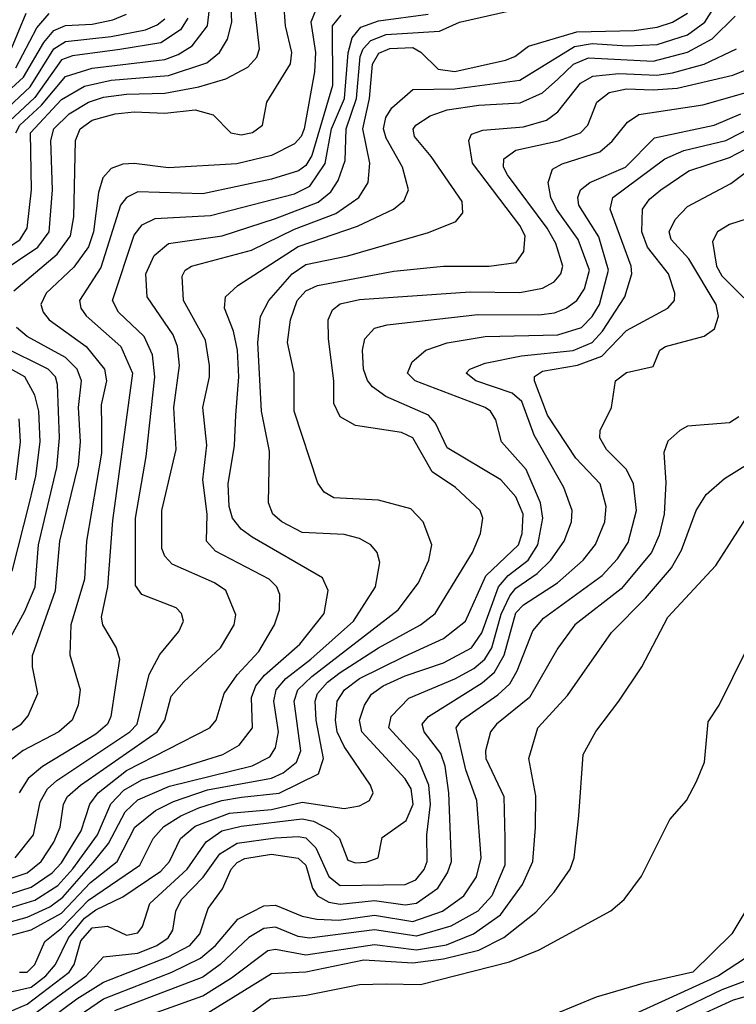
# Model space of a CAD drawing. Extents: x 997028 to 1115134, y 536408 to 618974.
# Tile 84 of 256: x 1012335 to 1014212, y 571111 to 573691. Entities that reach past the tile are written whole.
import ezdxf

# ---------------------------------------------------------------- set-up
doc = ezdxf.new("R2010")
doc.units = 0

msp = doc.modelspace()

# ---------------------------------------------------------------- linework, layer by layer
at = {"layer": '0CON10XD'}
for points in [[(1012214.8, 571335), (1012375, 571383.4), (1012435, 571421.7), (1012474.1, 571465.9), (1012539.1, 571555), (1012574, 571636), (1012608, 571672), (1012655, 571698.7), (1012867.5, 571765), (1012910.2, 571789.8), (1012944.8, 571835.2), (1012942.7, 571915), (1012954.2, 571945.8), (1012976.8, 571973.3), (1013068.7, 572055), (1013132.9, 572135), (1013143.3, 572195), (1013128.5, 572228.5), (1012944, 572335), (1012915, 572356.3), (1012892.5, 572385), (1012883.9, 572415), (1012881.6, 572475), (1012897.6, 572575), (1012901.6, 572655), (1012909.1, 572755), (1012905.4, 572825), (1012895.5, 572875), (1012871.4, 572935), (1012874.6, 572965), (1012906.2, 572995), (1013065, 573096.8), (1013220.1, 573149.9), (1013314.6, 573195), (1013342.3, 573217.7), (1013354, 573245), (1013338.3, 573305), (1013295, 573381.1), (1013288.3, 573405), (1013294.6, 573435.4), (1013309.7, 573460.3), (1013365, 573508.2), (1013475, 573510.2), (1013645, 573532.6), (1013789, 573621), (1013835, 573629), (1013926.8, 573623.2), (1014005, 573626.2), (1014085, 573651.8), (1014130.3, 573685), (1014173.5, 573755)], [(1012255, 573061.8), (1012335.7, 573114.3), (1012355.1, 573145), (1012366.4, 573245), (1012363.3, 573395), (1012445, 573482.5), (1012505, 573517.3), (1012575, 573532.9), (1012725, 573545.1), (1012825, 573578.4), (1012858.9, 573605), (1012879.7, 573640.3), (1012891.3, 573685), (1012887.6, 573765)], [(1012277.9, 573025), (1012382.4, 573095), (1012412, 573135), (1012421.4, 573245), (1012416.3, 573375), (1012424.9, 573405), (1012465, 573444.6), (1012515, 573475.6), (1012555, 573488.4), (1012615, 573496.2), (1012715, 573499.2), (1012804.5, 573515.5), (1012875, 573536.2), (1012933, 573567), (1012956.8, 573593.2), (1012963.3, 573615), (1012948, 573755)], [(1012324.9, 573395), (1012335.5, 573415), (1012392.3, 573467.7), (1012455, 573542.8), (1012525, 573564.5), (1012715, 573586.9), (1012750.3, 573599.7), (1012786.9, 573623.1), (1012827, 573675), (1012837.6, 573765)], [(1013116.8, 573733.2), (1013098.1, 573685), (1013110.4, 573605), (1013107.6, 573555), (1013080.1, 573405), (1013072.2, 573385), (1013055, 573366.1), (1012994.9, 573335.1), (1012903.7, 573313.7), (1012725, 573303.3), (1012635, 573314.7), (1012605, 573312.7), (1012575, 573301.5), (1012553.3, 573276.7), (1012541.8, 573238.2), (1012528.9, 573135), (1012515, 573095.9), (1012477.4, 573042.6), (1012404.3, 572975), (1012390.5, 572945), (1012396.2, 572925), (1012412.6, 572905), (1012509, 572835), (1012557.1, 572775), (1012562.8, 572745), (1012548.5, 572681.5), (1012549.3, 572625), (1012549.6, 572555), (1012510.2, 572325), (1012505.2, 572225), (1012468.8, 572105), (1012466.4, 572026.4), (1012493.2, 571935), (1012488.2, 571895), (1012472.4, 571855), (1012437.8, 571825), (1012344.3, 571775.7), (1012310.1, 571749.9)], [(1012319.4, 572980.6), (1012433.1, 573076.9), (1012468.1, 573125), (1012476.9, 573175), (1012481.2, 573375), (1012493.3, 573405), (1012525, 573428.3), (1012585, 573444.3), (1012635, 573449.6), (1012715, 573446.6), (1012795, 573454.8), (1012842.1, 573442.1), (1012888.1, 573395), (1012915, 573389.5), (1012945, 573396), (1012971.1, 573415), (1012982.7, 573475), (1013044.5, 573575.5), (1013048.3, 573605), (1013031.7, 573675), (1013027, 573735)], [(1012175, 571395.7), (1012355, 571455.6), (1012391.4, 571485), (1012425, 571535.8), (1012441.4, 571575), (1012449.7, 571635), (1012460.7, 571655), (1012494, 571685), (1012695.2, 571825), (1012715.2, 571855), (1012732.1, 571917.9), (1012765, 571956.1), (1012861.1, 572045), (1012897.2, 572105), (1012901.1, 572131.1), (1012875, 572195.4), (1012845.2, 572215.2), (1012735, 572264.2), (1012715.8, 572285), (1012707.7, 572305), (1012707.7, 572405), (1012744.8, 572565), (1012739.1, 572675), (1012754.1, 572785), (1012748.4, 572835), (1012737.4, 572865), (1012669.3, 572965), (1012665.9, 573025), (1012687.1, 573072.9), (1012725, 573104.8), (1012865.2, 573125.2), (1013005, 573169.9), (1013117.1, 573212.9), (1013150.1, 573239.9), (1013169.8, 573270.2), (1013187.4, 573322.6), (1013190.1, 573405), (1013217.7, 573485), (1013227.1, 573595), (1013235.3, 573615), (1013255, 573636.5), (1013295, 573652.6), (1013435, 573661.1), (1013487.3, 573685), (1013615, 573713.8)], [(1012185, 571360.4), (1012365, 571418), (1012420, 571455), (1012445, 571481.3), (1012496.2, 571565), (1012519.2, 571635), (1012540.6, 571665), (1012615, 571723.8), (1012833.3, 571835), (1012849.7, 571855), (1012870.8, 571925), (1012905, 571973.8), (1012961.6, 572035), (1013003.1, 572105), (1013015.8, 572144.2), (1013016.4, 572185), (1013008.4, 572205), (1012988.9, 572225), (1012848.4, 572298.4), (1012824.7, 572325), (1012826.7, 572395), (1012815.2, 572485), (1012825.8, 572575.8), (1012815.2, 572675), (1012832.2, 572755), (1012832.6, 572785), (1012821.5, 572851.5), (1012764, 572955), (1012760.8, 573019.2), (1012768.8, 573035), (1012784.9, 573045.1), (1012942.5, 573087.5), (1013055, 573142), (1013163.1, 573183.1), (1013223.2, 573225), (1013247.8, 573265), (1013252.7, 573315), (1013234, 573405), (1013251.2, 573485), (1013259.3, 573575), (1013276.2, 573603.8), (1013305, 573615.5), (1013365, 573618.2), (1013386.2, 573606.2), (1013431.3, 573561.3), (1013475, 573555.4), (1013608.1, 573585), (1013632.5, 573595), (1013667.9, 573622.1), (1013795, 573659.2), (1013945, 573663), (1014005, 573671.9), (1014045.4, 573685), (1014085, 573708.3)], [(1012225, 571303.3), (1012355, 571339.4), (1012413.9, 571366.1), (1012448.1, 571391.9), (1012527.8, 571482.2), (1012568, 571532), (1012611.2, 571615), (1012645, 571646.2), (1012727.8, 571682.2), (1012944.3, 571735.7), (1012990.8, 571759.2), (1013005, 571783.3), (1013013.4, 571825), (1013001.2, 571905), (1013007.1, 571935), (1013032.3, 571965), (1013097.9, 572015), (1013209.4, 572115), (1013267.5, 572205), (1013278.5, 572268.5), (1013271.8, 572295), (1013255.2, 572315.2), (1013225, 572331.6), (1013185, 572342.3), (1013075, 572347.4), (1013022.3, 572375), (1012998, 572395), (1012986.7, 572425), (1012989.6, 572560.4), (1012968.6, 572665), (1012959.1, 572845), (1012966.4, 572913.6), (1012987.4, 572955), (1013048.9, 573025), (1013085, 573050), (1013195, 573072.4), (1013406, 573134), (1013477.5, 573162.5), (1013496.4, 573185), (1013494.6, 573215), (1013412.9, 573332.9), (1013369.3, 573385), (1013365.7, 573404.3), (1013372.5, 573415), (1013410.3, 573439.7), (1013454.9, 573455.1), (1013537.6, 573467.6), (1013646.6, 573473.4), (1013705, 573499.6), (1013744.7, 573535.3), (1013786.4, 573575), (1013825, 573591.1), (1013995, 573582.6), (1014085, 573606.5), (1014149.2, 573640.8), (1014209.4, 573700.6)], [(1012260.9, 573465), (1012345, 573540.4), (1012398.6, 573631.4), (1012425, 573663.2), (1012455, 573676.5), (1012525, 573680), (1012579.2, 573690.8), (1012615, 573705.7)], [(1012291.4, 573448.6), (1012362.4, 573515), (1012425, 573614.9), (1012455, 573634.5), (1012575, 573647.5), (1012664.9, 573665.1), (1012695, 573677.5), (1012715, 573693.4)], [(1012305, 573594.9), (1012351.8, 573708.2)], [(1012775.4, 573695), (1012756.8, 573665), (1012705, 573631.1), (1012597.1, 573612.9), (1012473.7, 573596.3), (1012445, 573586.5), (1012375, 573487.8), (1012308.4, 573425)], [(1012323.7, 571495), (1012371, 571555), (1012388.6, 571641.4), (1012407.6, 571675), (1012432.5, 571697.5), (1012623.7, 571825), (1012642.8, 571845), (1012674.1, 571975), (1012702.1, 572027.9), (1012751.8, 572088.2), (1012764.1, 572115), (1012758.7, 572135), (1012745, 572149.7), (1012655, 572184.6), (1012638.3, 572208.3), (1012638.9, 572385), (1012666.5, 572546.5), (1012689.3, 572755), (1012682.9, 572812.9), (1012661.4, 572861.4), (1012594.3, 572925), (1012578.1, 572955), (1012635, 573126.8), (1012656.3, 573153.7), (1012689.8, 573170.2), (1012835, 573177.9), (1013055, 573234.6), (1013095.4, 573254.6), (1013135.6, 573314.4), (1013151.9, 573405), (1013185.7, 573485), (1013195.7, 573604.3), (1013206.3, 573643.7), (1013228.5, 573671.5), (1013275, 573688.1), (1013405, 573705.6)], [(1012324.7, 573565.3), (1012379.7, 573670.3), (1012412.1, 573707.9)], [(1013176.7, 573703.3), (1013153.7, 573675), (1013155, 573519.2), (1013100.2, 573335), (1013085, 573309.3), (1013065.8, 573295), (1012995, 573273.4), (1012814.8, 573234.8), (1012645, 573240.2), (1012615, 573225.2), (1012599.6, 573205), (1012547.9, 573042.1), (1012491.6, 572955), (1012495.3, 572935), (1012509.7, 572915), (1012600.4, 572835), (1012630.3, 572765), (1012578.4, 572378.4), (1012565.4, 572204.6), (1012548.4, 572125), (1012551.8, 572105), (1012588, 572045), (1012596.5, 572015), (1012574.3, 571865), (1012565.2, 571845), (1012535, 571818.3), (1012395, 571734.1), (1012357.1, 571702.9), (1012333.8, 571665)], [(1012235, 571270.9), (1012365, 571306.3), (1012445, 571349.2), (1012520.5, 571429.5), (1012590.2, 571485), (1012637, 571575), (1012691.2, 571618.8), (1012737.9, 571642.1), (1012827.5, 571672.5), (1012995, 571703.5), (1013025, 571717.7), (1013060.2, 571745), (1013071.6, 571775), (1013054.3, 571905), (1013063.5, 571935), (1013100.1, 571969.9), (1013326.8, 572145), (1013379.8, 572215), (1013406.8, 572275), (1013414.7, 572314.7), (1013392.3, 572375), (1013359.6, 572409.6), (1013275, 572431.6), (1013158.1, 572438.1), (1013132.8, 572452.8), (1013116.4, 572476.4), (1013053.8, 572665), (1013054.1, 572765), (1013036.9, 572845), (1013044.8, 572905), (1013062.1, 572955), (1013085, 572980.4), (1013115.4, 572994.6), (1013315, 573032.2), (1013445.2, 573045.2), (1013565, 573045.3), (1013635.6, 573055), (1013656, 573084), (1013659.4, 573125), (1013645, 573151.8), (1013521.1, 573315), (1013511.8, 573375), (1013518.8, 573391.2), (1013548.1, 573401.9), (1013655, 573410.6), (1013715, 573427.6), (1013745, 573450.2), (1013804.4, 573525), (1013836.4, 573543.6), (1013905, 573550.3), (1014004, 573546), (1014045, 573551.9), (1014128.7, 573575), (1014212.7, 573615)], [(1012334.6, 571195), (1012355, 571195.2), (1012374.8, 571215), (1012401, 571275), (1012445, 571310.5), (1012515, 571383.5), (1012650.3, 571475), (1012684.9, 571545.1), (1012712.9, 571577.1), (1012757, 571605), (1012804.5, 571625.5), (1012865, 571644.9), (1012916.4, 571653.6), (1013015, 571664.5), (1013117.5, 571715), (1013131.4, 571755), (1013112, 571855), (1013109.3, 571905), (1013115.1, 571925), (1013141.2, 571955), (1013175, 571980.7), (1013274.9, 572045.1), (1013385.1, 572104.9), (1013423.6, 572135), (1013521.2, 572295), (1013542.7, 572345), (1013548.5, 572385), (1013541.5, 572405), (1013477.1, 572465), (1013416, 572506), (1013364.7, 572595), (1013335, 572609.1), (1013215, 572627.5), (1013175, 572650.5), (1013158.4, 572685), (1013158.2, 572745), (1013143.8, 572855), (1013143.5, 572905), (1013155, 572930.9), (1013175, 572946.6), (1013225, 572957.7), (1013515, 572977.7), (1013645, 572976.6), (1013705, 572987.7), (1013735, 573004.7), (1013752.4, 573025), (1013758.1, 573045), (1013739.5, 573105), (1013717.4, 573145), (1013613, 573285), (1013602.6, 573305), (1013603.6, 573326.4), (1013635, 573349.4), (1013746.4, 573373.6), (1013803.9, 573395), (1013823.2, 573415), (1013846.8, 573475), (1013879.5, 573500.5), (1013925, 573510.5), (1013995, 573507.2), (1014057.9, 573512.1), (1014203.8, 573546.2), (1014318, 573592)], [(1012315, 571143.8), (1012365, 571155.5), (1012403.2, 571185), (1012428.5, 571215), (1012462.9, 571285), (1012505, 571336.2), (1012535, 571358), (1012605, 571392.7), (1012705, 571460), (1012727.3, 571485), (1012756.3, 571545), (1012795, 571577.8), (1012885, 571611.6), (1012995, 571621.2), (1013075, 571640.1), (1013185, 571623.8), (1013225, 571631.3), (1013251.5, 571645), (1013261.2, 571665), (1013253.8, 571685), (1013185, 571786.4), (1013166.6, 571825), (1013162.4, 571855), (1013167.1, 571905), (1013185.9, 571935), (1013225, 571964.3), (1013342.4, 572022.4), (1013445, 572069.1), (1013503, 572115), (1013556.7, 572233.3), (1013641.5, 572315), (1013651.7, 572345), (1013653.9, 572395), (1013635, 572440.7), (1013595.6, 572485.6), (1013455, 572569.3), (1013424.1, 572634.1), (1013406, 572655), (1013294, 572704), (1013259.3, 572729.3), (1013246.1, 572746.1), (1013236, 572775), (1013233.2, 572825), (1013239.5, 572855), (1013265, 572882.6), (1013298, 572892), (1013535, 572918.4), (1013695, 572917.6), (1013736.6, 572923.4), (1013766.8, 572935), (1013795, 572955.3), (1013815, 572986.2), (1013828.3, 573035), (1013797.8, 573115), (1013741.4, 573195), (1013726.8, 573225), (1013720, 573265), (1013730.6, 573299.4), (1013756.3, 573313.7), (1013855.4, 573344.6), (1013887.1, 573372.9), (1013927.2, 573422.8), (1013957, 573443), (1014125, 573468), (1014275, 573511)], [(1012055, 570983.9), (1012355, 571111), (1012464.9, 571195), (1012478, 571215), (1012495, 571277.1), (1012525, 571310.9), (1012565, 571315.2), (1012615, 571291.5), (1012645, 571298), (1012656.7, 571315), (1012675.7, 571375), (1012773.6, 571465), (1012823.4, 571536.6), (1012864.7, 571565), (1012915, 571577.8), (1013075, 571597), (1013105, 571591.1), (1013148.2, 571568.2), (1013173.1, 571545), (1013195, 571488.1), (1013215, 571481.2), (1013242.9, 571482.9), (1013274, 571495), (1013285, 571548), (1013347.6, 571592.4), (1013365.9, 571635), (1013361.1, 571675), (1013345, 571701.7), (1013231.6, 571825), (1013225.2, 571855), (1013238.1, 571895), (1013256.8, 571923.2), (1013287.6, 571945), (1013345, 571971.4), (1013445, 572005.4), (1013518.4, 572045), (1013545.5, 572084.5), (1013589.4, 572205), (1013615, 572234.4), (1013667.6, 572275), (1013692.9, 572315), (1013706, 572385), (1013699.7, 572425), (1013662.4, 572512.4), (1013597.3, 572585), (1013582.5, 572642.5), (1013568.5, 572665), (1013554.5, 572675), (1013370.8, 572745), (1013350.8, 572765), (1013362.9, 572795), (1013398.9, 572825), (1013455.2, 572844.8), (1013555, 572860.8), (1013744.6, 572865.4), (1013806.6, 572885), (1013835, 572913.1), (1013853.8, 572945), (1013877.6, 573035), (1013852.3, 573122.3), (1013800, 573205), (1013797.5, 573225), (1013804.3, 573245), (1013828.7, 573265), (1013922, 573305), (1013998.3, 573381.7), (1014154.5, 573415), (1014224.7, 573445)], [(1012345, 571064.3), (1012435, 571130.8), (1012509.3, 571185), (1012555, 571234.7), (1012645, 571244.7), (1012694.3, 571265), (1012724.4, 571285), (1012736.3, 571305), (1012744.1, 571355), (1012758.8, 571385), (1012815.8, 571444.2), (1012859.7, 571505), (1012905, 571532.7), (1013005, 571547.4), (1013065, 571550.9), (1013085, 571546.7), (1013110.9, 571520.9), (1013145.3, 571445.3), (1013175, 571422.4), (1013345, 571424.5), (1013373, 571437), (1013395, 571463.7), (1013403, 571485), (1013401.5, 571555), (1013411.2, 571635), (1013407.2, 571685), (1013380.3, 571750.3), (1013302.3, 571835), (1013308, 571865), (1013355, 571913), (1013475, 571963.5), (1013525, 571990.5), (1013553.7, 572015), (1013571.8, 572045), (1013596.4, 572133.6), (1013618.9, 572181.1), (1013635, 572201.1), (1013690.5, 572239.5), (1013726.3, 572275), (1013761.5, 572325), (1013780.9, 572375), (1013782.5, 572405), (1013760.7, 572465), (1013682.6, 572602.6), (1013650.4, 572690.4), (1013625, 572712.9), (1013530, 572745), (1013504.6, 572765), (1013514.5, 572775.5), (1013555, 572791.1), (1013649.8, 572810.2), (1013785.4, 572824.6), (1013834.8, 572845), (1013862.3, 572875), (1013920.4, 572965), (1013938.4, 573025), (1013936.8, 573045), (1013882.2, 573195), (1013888.8, 573225), (1014025, 573327.1), (1014075, 573348.5), (1014185, 573374.9), (1014265, 573416.2)], [(1012358.7, 571031.3), (1012484.8, 571125), (1012555, 571168.4), (1012724.5, 571235.5), (1012780.6, 571265), (1012806.9, 571295), (1012828.6, 571361.4), (1012866.4, 571413.6), (1012889.4, 571465), (1012905, 571482.1), (1012925, 571492.4), (1012995, 571504), (1013065, 571494.1), (1013084.5, 571475), (1013101.9, 571415), (1013115.1, 571395.1), (1013145, 571378), (1013175, 571372.7), (1013265, 571383.1), (1013345, 571371.6), (1013375, 571375.7), (1013430.2, 571415), (1013456.3, 571455), (1013466.7, 571485), (1013459.7, 571665), (1013449.5, 571735), (1013438.3, 571768.3), (1013394.8, 571825), (1013389.8, 571845), (1013406.3, 571865), (1013546.5, 571953.5), (1013579.1, 571980.9), (1013604.5, 572025.5), (1013635, 572136.3), (1013655, 572157.7), (1013744.3, 572215), (1013811.1, 572275), (1013843.8, 572316.2), (1013867.7, 572375), (1013871.7, 572415), (1013856.1, 572475), (1013792.1, 572542.1), (1013717.7, 572655), (1013683.8, 572745), (1013684.2, 572755.8), (1013705, 572770), (1013796.3, 572786.3), (1013860.2, 572809.8), (1013925, 572876.4), (1014032.7, 572935), (1014050.7, 572955), (1014051.8, 572975), (1014034.8, 573025), (1013979.5, 573095), (1013964.6, 573135), (1013967, 573195), (1013985, 573220.8), (1014015, 573245.6), (1014087.7, 573295), (1014195, 573330.5), (1014275, 573371.9)], [(1012375, 571001.4), (1012554.9, 571125.1), (1012733.3, 571195), (1012808.8, 571231.2), (1012847.7, 571265), (1012906.6, 571333.4), (1012975, 571368.7), (1013005, 571370.8), (1013075, 571341.8), (1013113.5, 571333.5), (1013171.3, 571331.3), (1013265, 571343.9), (1013365, 571327.8), (1013442.6, 571355), (1013498.7, 571395), (1013532.2, 571445), (1013544.5, 571495), (1013532.8, 571645), (1013504.1, 571725), (1013478.7, 571835), (1013492.5, 571855), (1013588.1, 571921.9), (1013619.2, 571950.8), (1013638.6, 571985), (1013679.8, 572089.8), (1013707, 572123), (1013860.7, 572235), (1013901.4, 572278.6), (1013928.9, 572321.1), (1013951.1, 572405), (1013943.2, 572475), (1013925, 572512), (1013872.3, 572565), (1013854.6, 572595), (1013855.5, 572615), (1013885.5, 572675), (1013895.7, 572745), (1013925, 572766.9), (1013995, 572782.5), (1014012, 572825), (1014026.7, 572835), (1014127.9, 572862.1), (1014155, 572880.8), (1014165.8, 572914.2), (1014159.3, 572945), (1014087.7, 573065), (1014041.9, 573115), (1014036.8, 573135), (1014052.1, 573167.9), (1014085, 573201.9), (1014197.9, 573262.1), (1014243.7, 573296.3)], [(1014263.2, 573176.8), (1014195, 573154.7), (1014163.6, 573135), (1014150.1, 573109.9), (1014160.5, 573045), (1014175, 573020), (1014232.2, 572962.2)], [(1012256.4, 571793.6), (1012338.7, 571845), (1012357.1, 571867.1), (1012382.8, 571925), (1012368.6, 571995), (1012368.3, 572025), (1012429.1, 572195), (1012440, 572325), (1012489.1, 572525), (1012494.3, 572585), (1012489.1, 572675), (1012496.7, 572745), (1012485.9, 572775), (1012455, 572805.9), (1012355, 572860.6), (1012326.8, 572885)], [(1012315, 572245.7), (1012361.5, 572428.5), (1012377.2, 572495), (1012388.5, 572585), (1012385.1, 572665), (1012375, 572707.1), (1012348.4, 572755), (1012222, 572825)], [(1012291.1, 572035), (1012348.6, 572141.4), (1012375.4, 572205), (1012384.6, 572315), (1012432.4, 572517.6), (1012439.7, 572595), (1012434.5, 572735), (1012428.5, 572755), (1012409.3, 572775), (1012290.3, 572835)], [(1012324.9, 572485), (1012337.4, 572585), (1012334.1, 572645)], [(1014219.3, 572650.7), (1014195, 572634.7), (1014085, 572625.6), (1014064.2, 572615), (1014033.1, 572586.9), (1014022.8, 572557.2), (1014027.9, 572477.9), (1014023.4, 572395), (1014010.1, 572339.9), (1013990, 572295), (1013910.5, 572199.5), (1013789.5, 572105), (1013745, 572043.9), (1013670.4, 571915), (1013584.2, 571845), (1013568.6, 571825), (1013555.7, 571775), (1013556.5, 571755), (1013603.3, 571655), (1013606.5, 571545), (1013605.8, 571475), (1013572.4, 571395), (1013535.2, 571355), (1013465, 571315.4), (1013375, 571289.1), (1013265, 571305.7), (1013094.4, 571284.4), (1013065, 571288.6), (1013005, 571312.5), (1012975, 571309.4), (1012935, 571286.2), (1012860.2, 571215), (1012815, 571182.1), (1012583.3, 571093.3)], [(1012624.8, 571064.8), (1012815, 571133.2), (1012889.7, 571180.3), (1012985, 571251.9), (1013005, 571255.5), (1013085, 571240.4), (1013265, 571267.3), (1013375, 571253.8), (1013453.3, 571266.7), (1013524.3, 571295), (1013594.8, 571345), (1013652.8, 571425), (1013679.2, 571485), (1013686, 571574), (1013687, 571657), (1013669.3, 571755), (1013692.9, 571835), (1013770.2, 571919.8), (1013885.3, 572085), (1013974.3, 572175), (1014042.3, 572255), (1014069.1, 572300.9), (1014107.5, 572405), (1014133.5, 572446.5), (1014181.4, 572488.6), (1014303.6, 572565)], [(1012824, 571086), (1012995, 571191.3), (1013085, 571195.4), (1013237, 571227), (1013365, 571219.6), (1013445, 571229.5), (1013537.6, 571252.4), (1013603.9, 571286.1), (1013687.4, 571352.6), (1013735.3, 571405), (1013777.3, 571465), (1013787.3, 571495), (1013800, 571605), (1013811.5, 571765), (1013844.1, 571825.9), (1013904.6, 571905), (1013964.7, 571995.3), (1014033.4, 572125), (1014159.2, 572260.8), (1014238.5, 572385)], [(1012901.7, 571058.3), (1012992.3, 571125), (1013085.2, 571134.8), (1013225, 571162.9), (1013295, 571164.1), (1013385, 571162.2), (1013617.9, 571222.1), (1013696.4, 571253.6), (1013884, 571356), (1013918.6, 571385), (1013963.7, 571446.3), (1014038, 571595), (1014082, 571645), (1014108, 571695), (1014129.2, 571745), (1014139.1, 571850.9), (1014168, 571895), (1014310.6, 572185)], [(1014258.3, 571391.7), (1014201.1, 571295), (1014098.8, 571195), (1013967.5, 571165), (1013845, 571129.4), (1013625, 571038.2)], [(1014286.8, 571265), (1014165.6, 571185), (1013876.9, 571053.1)], [(1014303.3, 571196.7), (1014175, 571148.9), (1014055, 571090.7)], [(1014090.4, 571069.6), (1014205, 571122.7), (1014363.3, 571166.7)]]:
    msp.add_lwpolyline(points, dxfattribs=at)

doc.saveas('drawing.dxf')
